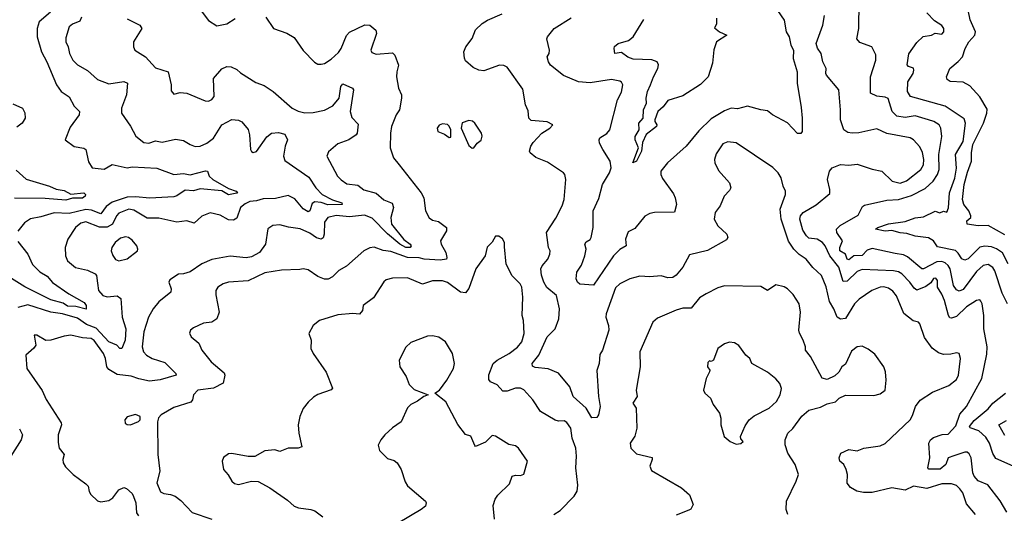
# Model space of a CAD drawing. Extents: x 2143765 to 2212931, y 878955 to 1017455.
# Tile 250 of 256: x 2194487 to 2200422, y 971831 to 974809. Entities that reach past the tile are written whole.
import ezdxf

# ---------------------------------------------------------------- set-up
doc = ezdxf.new("R2010")
doc.units = 0

msp = doc.modelspace()

# ---------------------------------------------------------------- linework, layer by layer
at = {"layer": '0CON20XD'}
for points in [[(2199765, 973398.8), (2199625, 973429.2), (2199595, 973418.2), (2199565, 973387.1), (2199514.7, 973385.3), (2199485, 973359.6), (2199475, 973363.6), (2199465.7, 973395), (2199430.1, 973415), (2199430, 973435), (2199447.3, 973475), (2199412.1, 973525), (2199410, 973545), (2199432.4, 973567.6), (2199540.8, 973629.2), (2199568.5, 973681.5), (2199579.4, 973690.6), (2199715, 973720.5), (2199785, 973723.8), (2199862.6, 973747.4), (2199945, 973790.9), (2199992.7, 973835), (2200019.4, 973875), (2200030.3, 973905), (2200028.1, 973995), (2200045.3, 974105), (2200039.2, 974155), (2200029.5, 974175), (2199997.1, 974195), (2199965.4, 974204.6), (2199885, 974227.9), (2199825, 974218.7), (2199775, 974225.9), (2199746.1, 974255), (2199722.7, 974332.7), (2199705, 974341.9), (2199655, 974347.3), (2199616, 974365), (2199616.7, 974465), (2199647.1, 974565), (2199647.6, 974597.6), (2199624, 974645), (2199552, 974672), (2199533.2, 974693.2), (2199544.7, 974755), (2199547.8, 974915)], [(2194671.5, 974855), (2194604.7, 974795), (2194591.2, 974755), (2194592.4, 974705), (2194617.3, 974615), (2194650.3, 974555), (2194708, 974415), (2194735.8, 974375.8), (2194785, 974344.2), (2194815, 974288), (2194847.8, 974255), (2194845, 974234.2), (2194790.2, 974159.8), (2194760, 974085), (2194815, 974044.4), (2194873.1, 974033.1), (2194886.2, 974025), (2194901.2, 973951.2), (2194924.4, 973914.4), (2194995, 973906.9), (2195045, 973934.5), (2195135, 973916.2), (2195165, 973922), (2195313.8, 973913.8), (2195415, 973874.6), (2195475, 973880.4), (2195515, 973873.4), (2195606.7, 973896.7), (2195619.4, 973895), (2195629.4, 973865), (2195650.8, 973845), (2195745, 973790), (2195792, 973775), (2195800, 973765), (2195795, 973761.4), (2195745, 973751.9), (2195705.8, 973775.8), (2195575, 973788.9), (2195535, 973777.2), (2195485, 973780.5), (2195433.3, 973746.7), (2195415, 973741.1), (2195272, 973732), (2195185, 973741.1), (2195135, 973737.7), (2195045, 973708.1), (2195008.4, 973681.6), (2194975, 973638), (2194920.5, 973660.5), (2194885, 973663.7), (2194785, 973640), (2194695, 973644.5), (2194615, 973618.9), (2194551.7, 973608.3), (2194515, 973583.3), (2194476.2, 973533.8)], [(2195569.3, 974879.3), (2195625, 974803.8), (2195675, 974771.2), (2195735, 974784.3), (2195785, 974816.7)], [(2200247.9, 971825), (2200195, 971888.6), (2200171.6, 971955), (2200155, 971979.5), (2200135, 971998.9), (2200105, 972009.7), (2200045, 972010), (2199955, 971981.5), (2199875, 971995.5), (2199825, 971970.4), (2199745, 971985.3), (2199625, 971957.5), (2199572.9, 971957.1), (2199533.3, 971965), (2199495, 971987.5), (2199475, 972012.5), (2199476.2, 972065), (2199469.2, 972095), (2199455.5, 972125.5), (2199431.2, 972145), (2199426.2, 972165), (2199436.7, 972195), (2199485, 972215.6), (2199535, 972208.6), (2199575, 972224), (2199675, 972238), (2199705, 972252), (2199854.2, 972395), (2199869.6, 972420.4), (2199887.5, 972475), (2199915, 972514), (2199988.7, 972561.3), (2200087.6, 972602.4), (2200135, 972639.2), (2200147.3, 972665), (2200158.6, 972765), (2200150, 972795), (2200135, 972800), (2200099.5, 972790.5), (2200055, 972790), (2200025, 972798.9), (2199987.8, 972827.8), (2199941.4, 972891.4), (2199914.1, 972974.1), (2199905, 972983.3), (2199873.1, 972993.1), (2199816.4, 973036.4), (2199772.4, 973142.4), (2199751.3, 973171.3), (2199725, 973190), (2199696.5, 973196.5), (2199675, 973194.7), (2199624.8, 973175.2), (2199546.5, 973123.5), (2199519.6, 973095), (2199465, 973007.3), (2199435, 973001.8), (2199415.6, 973015), (2199395.3, 973065), (2199368.7, 973108.7), (2199347.9, 973197.9), (2199320, 973265), (2199268.2, 973315), (2199227.5, 973365), (2199185, 973392.1), (2199154, 973424), (2199122.1, 973472.1), (2199077.3, 973605), (2199070.9, 973665), (2199103.5, 973755), (2199103.3, 973775), (2199088.8, 973805), (2199078, 973855), (2199058.8, 973885), (2199026.7, 973916.7), (2198806, 974066), (2198755, 974071.5), (2198725, 974059.4), (2198685, 973998.8), (2198675.5, 973965), (2198676.7, 973945), (2198698.7, 973898.7), (2198766, 973825), (2198773.1, 973795), (2198765, 973778), (2198732.9, 973745), (2198710, 973685), (2198678.5, 973645), (2198673.1, 973605), (2198695.4, 973565.4), (2198750.6, 973515), (2198755.6, 973495), (2198748.7, 973481.3), (2198632.7, 973417.3), (2198525, 973390.8), (2198483.8, 973316.2), (2198445, 973267.1), (2198425, 973252.7), (2198395, 973250.9), (2198353.2, 973263.2), (2198285, 973256.7), (2198225, 973262.2), (2198164, 973245), (2198104.7, 973215.3), (2198078.7, 973191.3), (2198022.4, 973035), (2198021.2, 973015), (2198037.1, 972965), (2198038.3, 972935), (2198000, 972815), (2197985, 972788.8), (2197980.4, 972735), (2197966.9, 972693.1), (2197976.9, 972535), (2197986.4, 972475), (2197976.7, 972425), (2197965, 972408.2), (2197935, 972407.1), (2197902.3, 972465), (2197822.9, 972535), (2197803.5, 972595), (2197735, 972676.1), (2197672.7, 972702.7), (2197595, 972710.7), (2197578, 972718), (2197576.2, 972735), (2197615.4, 972785), (2197666.1, 972895), (2197715.5, 972945), (2197736.4, 973005), (2197741.5, 973065), (2197723.8, 973145), (2197665, 973192.8), (2197646.2, 973225), (2197632.3, 973267.7), (2197629.2, 973305), (2197636.9, 973325), (2197670.9, 973365), (2197682.7, 973395), (2197684.5, 973414.5), (2197675.6, 973435.6), (2197662.5, 973525), (2197718.6, 973611.4), (2197756.7, 973685), (2197769.2, 973725), (2197780, 973845), (2197773.8, 973875), (2197765, 973886), (2197669.1, 973949.1), (2197597.9, 973977.9), (2197564, 974005), (2197560.8, 974015), (2197568.6, 974045), (2197582.6, 974067.4), (2197635, 974123.8), (2197683.3, 974155), (2197700, 974175), (2197667, 974193), (2197570.3, 974200.3), (2197556, 974215), (2197551.7, 974258.3), (2197536, 974295), (2197519.4, 974389.4), (2197425, 974521.5), (2197405, 974532.1), (2197380, 974535), (2197285, 974501.2), (2197255, 974504.6), (2197219.8, 974519.8), (2197175, 974560.6), (2197167.4, 974577.4), (2197163.9, 974615), (2197175.4, 974645), (2197213.8, 974695), (2197235, 974746.9), (2197275, 974785.6), (2197306, 974805), (2197395, 974844)], [(2199054.2, 974865), (2199095.4, 974805.4), (2199107.5, 974735), (2199125.7, 974705), (2199135.6, 974655.6), (2199152, 974625), (2199150, 974575), (2199172.9, 974495), (2199174.2, 974425), (2199198.3, 974278.3), (2199204.4, 974214.4), (2199202.9, 974135), (2199195, 974122), (2199175, 974122.5), (2199115, 974186.2), (2199025, 974235.8), (2198995, 974259.2), (2198955, 974264.2), (2198875, 974287.5), (2198815, 974270.8), (2198775, 974274.3), (2198735, 974260), (2198655, 974211.4), (2198581.8, 974138.2), (2198504.3, 974045), (2198392.9, 973945), (2198351.4, 973895), (2198351.4, 973875), (2198361.5, 973851.5), (2198428.3, 973758.3), (2198438, 973735), (2198445.8, 973695), (2198435, 973648), (2198314.6, 973645.4), (2198285, 973640), (2198256.1, 973623.9), (2198195, 973550), (2198155, 973530), (2198139.4, 973485), (2198143.8, 973445), (2198105, 973423.5), (2198066.1, 973385), (2197945, 973207.5), (2197864.1, 973214.1), (2197850.4, 973225), (2197841.2, 973245), (2197844.7, 973285.3), (2197872.9, 973327.1), (2197893.8, 973385), (2197900.9, 973425), (2197893.6, 973455), (2197900.7, 973469.3), (2197926.4, 973483.6), (2197932.7, 973495), (2197943.9, 973555), (2197944.2, 973655.8), (2197978.8, 973731.2), (2197999.6, 973815), (2198041.8, 973885), (2198052.1, 973915), (2198045.4, 973955.4), (2198002.2, 974025), (2197982.9, 974065), (2197980.8, 974085), (2197984.6, 974095.4), (2198027.2, 974122.8), (2198043.5, 974145), (2198090, 974325), (2198115, 974371.2), (2198123.3, 974415), (2198115, 974432), (2198105, 974438.1), (2198055, 974448.9), (2197925, 974428.9), (2197855, 974434.7), (2197765, 974472.5), (2197686, 974535), (2197674.2, 974555), (2197666.7, 974585), (2197678.8, 974605), (2197681.2, 974625), (2197664.2, 974694.2), (2197668, 974705), (2197709.4, 974755), (2197810.6, 974819.4)], [(2200445.5, 973335.5), (2200411.9, 973401.9), (2200376.4, 973426.4), (2200345, 973438.1), (2200305, 973442.7), (2200275, 973435.8), (2200205, 973367.1), (2200185, 973357.5), (2200166.5, 973366.5), (2200145, 973401.1), (2200127.3, 973417.3), (2200018.8, 973438.8), (2199994.7, 973474.7), (2199965, 973492.8), (2199885, 973502.1), (2199835, 973519.6), (2199795, 973522.5), (2199745, 973537.7), (2199705, 973532.9), (2199646, 973545), (2199660, 973555), (2199725, 973577), (2199825, 973592.1), (2199885, 973613.2), (2199935, 973620), (2200005, 973653.3), (2200033.4, 973643.4), (2200055, 973654.4), (2200075, 973648.6), (2200086.7, 973673.3), (2200092.1, 973765), (2200125, 973853.1), (2200135, 973913.3), (2200128.2, 973995), (2200174, 974075), (2200188.4, 974185), (2200181.4, 974211.4), (2200065, 974286.7), (2199856, 974345), (2199838.5, 974375), (2199841.8, 974435), (2199873.1, 974485), (2199878, 974505), (2199875, 974516.2), (2199845, 974525.7), (2199836.4, 974536.4), (2199847.4, 974602.6), (2199895, 974670.6), (2199932.8, 974707.2), (2199984.1, 974715.9), (2200005, 974726.7), (2200045, 974722), (2200057.5, 974735), (2200057.5, 974755), (2200045, 974773.8), (2200002.6, 974802.6), (2199955, 974850)], [(2200425, 973510.5), (2200325, 973567.1), (2200265, 973566.2), (2200198, 973575), (2200195.6, 973595), (2200221.2, 973615), (2200220.8, 973625), (2200208.9, 973655), (2200177.5, 973695), (2200171.4, 973725), (2200179.5, 973815), (2200201, 973889), (2200224.1, 973955), (2200223.8, 974005), (2200232.8, 974055), (2200297.3, 974185), (2200317.5, 974245), (2200318.7, 974268.7), (2200275, 974344.4), (2200215, 974408.9), (2200175, 974431.5), (2200095.6, 974435.6), (2200077.6, 974447.6), (2200073.6, 974463.6), (2200094.4, 974515), (2200145, 974555.8), (2200170, 974585), (2200187.5, 974635), (2200208.8, 974675), (2200245.5, 974715), (2200248.4, 974735), (2200217.6, 974807.6), (2200205, 974867.1)], [(2194859.6, 974825), (2194849.1, 974800.9), (2194805, 974781.5), (2194785.6, 974765), (2194765, 974700), (2194764.3, 974675), (2194778.9, 974645), (2194786.7, 974605), (2194806.7, 974565), (2194835, 974536.5), (2194895, 974501.9), (2194955, 974448.1), (2195025, 974421.2), (2195115, 974436.2), (2195136.9, 974426.9), (2195130.9, 974355), (2195101.1, 974275), (2195100, 974245), (2195155, 974167.5), (2195187.2, 974107.2), (2195235, 974068.2), (2195265, 974064.5), (2195305, 974077.3), (2195345, 974070.9), (2195425, 974088.9), (2195475, 974080.6), (2195513.8, 974055), (2195543.8, 974043.8), (2195575, 974045.5), (2195615, 974064.5), (2195655, 974093.8), (2195704.9, 974175.1), (2195765, 974206.9), (2195805, 974201.9), (2195825, 974192.2), (2195863.6, 974146.4), (2195872.1, 974115), (2195878, 974025), (2195883.3, 974013.3), (2195895, 974007.5), (2195915, 974014.3), (2195976.9, 974103.1), (2196005, 974124.2), (2196047.9, 974127.9), (2196085, 974117.5), (2196100.8, 974085), (2196086.7, 974045), (2196077.5, 973985), (2196085, 973958.8), (2196228.8, 973858.8), (2196271.2, 973795), (2196310.8, 973755), (2196372.5, 973722.5), (2196428.6, 973705), (2196431.2, 973695), (2196345, 973691.6), (2196305, 973705.2), (2196265, 973709.8), (2196250, 973700), (2196235.5, 973655), (2196225, 973650.5), (2196195, 973667.6), (2196145, 973728.4), (2196105, 973748.8), (2196028.8, 973731.2), (2195955, 973727.8), (2195915, 973715.3), (2195875, 973711.2), (2195845, 973698.3)], [(2195134, 974815), (2195211.2, 974775), (2195223.8, 974755), (2195172.5, 974675), (2195172.5, 974645), (2195181.2, 974625), (2195244.3, 974585), (2195305, 974518.2), (2195382, 974495), (2195400.8, 974415), (2195400.7, 974380.7), (2195415, 974360), (2195455, 974370), (2195495, 974365.8), (2195605, 974320), (2195625, 974318), (2195645, 974327.5), (2195659.5, 974345), (2195656, 974454), (2195705, 974512.9), (2195735, 974526.7), (2195762.5, 974525), (2195795, 974509.2), (2195817.8, 974487.8), (2195910.3, 974430.3), (2195961.2, 974411.2), (2196015, 974375.8), (2196128.6, 974275), (2196165, 974256.2), (2196205, 974247.1), (2196255, 974248.7), (2196325, 974262.4), (2196375, 974289.5), (2196411.7, 974335), (2196422.6, 974405), (2196435, 974421.2), (2196492.2, 974395), (2196498.9, 974385), (2196479.2, 974255), (2196489.3, 974219.3), (2196528, 974178), (2196521.8, 974125), (2196515, 974114.4), (2196470, 974085), (2196405, 974059.4), (2196348.9, 974011.1), (2196338.6, 973985), (2196402.9, 973865), (2196425, 973841.9), (2196458.7, 973818.7), (2196525, 973810.9), (2196562.3, 973782.3), (2196635, 973762.4), (2196682.5, 973722.5), (2196731.2, 973701.2), (2196739.6, 973675), (2196724.1, 973615.9), (2196727.5, 973575), (2196802.9, 973482.9), (2196840.8, 973455), (2196846.9, 973445), (2196840, 973435), (2196815, 973434.3), (2196779, 973455), (2196705, 973517.2), (2196611.3, 973611.3), (2196565, 973628.9), (2196475, 973620), (2196395, 973628.4), (2196343.6, 973616.4), (2196323.4, 973586.6), (2196322.7, 973515), (2196316.2, 973493.8), (2196305, 973485.6), (2196275, 973493.1), (2196235, 973522.1), (2196177.1, 973547.1), (2196106.9, 973556.9), (2196055, 973571.9), (2196013.2, 973566.8), (2195983.1, 973546.9), (2195968.9, 973455), (2195931.5, 973405), (2195885, 973378), (2195852.3, 973372.3), (2195755, 973382.1), (2195645, 973362), (2195584.5, 973335.5), (2195515, 973288.8), (2195475, 973275.6), (2195445, 973273.8), (2195391.4, 973238.6), (2195386, 973225), (2195399.4, 973185), (2195397.1, 973165), (2195325, 973106.9), (2195291.8, 973065), (2195263.8, 973015), (2195234.2, 972925), (2195224.2, 972835), (2195233.3, 972805), (2195250.8, 972785), (2195285, 972764.8), (2195361, 972741), (2195427.1, 972675), (2195429.2, 972665), (2195334.3, 972635.7), (2195269.1, 972629.1), (2195205, 972641.7), (2195158.4, 972658.4)], [(2195970, 974825), (2196017.5, 974755), (2196097.4, 974727.4), (2196140.7, 974700.7), (2196195, 974623.8), (2196263.4, 974553.4), (2196285, 974541.2), (2196305, 974540), (2196325, 974544), (2196365, 974570.8), (2196408.1, 974611.9), (2196425, 974636), (2196456.7, 974713.3), (2196475, 974734.3), (2196567.3, 974777.3), (2196597.5, 974775), (2196633.3, 974745), (2196637.5, 974725), (2196604.4, 974625), (2196610.3, 974610.3), (2196635, 974601.4), (2196735, 974608.1), (2196748.6, 974595), (2196770.9, 974535), (2196759.4, 974495), (2196758.6, 974465), (2196770, 974395), (2196787.5, 974355), (2196787.5, 974335), (2196775.8, 974265), (2196755.3, 974234.7), (2196729.1, 974165), (2196721.8, 974125), (2196719.6, 974035), (2196739.4, 973975), (2196773.4, 973933.4), (2196907.5, 973765), (2196922.5, 973735), (2196933.8, 973655), (2196955, 973613.3), (2196975, 973599.2), (2197010.6, 973590.6), (2197060, 973555), (2197059.4, 973535), (2197023.3, 973475), (2197028.2, 973455), (2197055.9, 973405), (2197062.5, 973375), (2197059.2, 973365), (2197022.4, 973357.6), (2196925, 973364.5), (2196895, 973372), (2196825, 973373.7), (2196725, 973410), (2196677.5, 973417.5), (2196623.2, 973436.8), (2196597.6, 973432.4), (2196561.2, 973415), (2196457.5, 973322.5), (2196411.4, 973295), (2196373, 973257), (2196347.1, 973242.9), (2196325, 973243.2), (2196285, 973260), (2196225, 973300), (2196195, 973305.7), (2196175, 973301.4), (2196065, 973297.3), (2195965, 973282.7), (2195865, 973234), (2195744.7, 973225.3), (2195713.8, 973215), (2195682, 973195), (2195670, 973175), (2195668.8, 973148.8), (2195689.2, 973045), (2195674.2, 973005), (2195645.4, 972984.6), (2195595, 972978.2), (2195535, 972950.6), (2195515.8, 972935), (2195511.2, 972918.8), (2195520.8, 972895), (2195566.9, 972856.9), (2195585, 972816), (2195640, 972745), (2195719.1, 972679.1), (2195723.8, 972665), (2195713.5, 972616.5), (2195655, 972585.7), (2195560.8, 972575), (2195533.5, 972546.5), (2195527.5, 972515), (2195518.5, 972501.5), (2195415, 972470), (2195338.8, 972425), (2195323.2, 972406.8), (2195317, 972383), (2195318.8, 972185), (2195331.4, 972085), (2195313.1, 972015), (2195335, 971961.2), (2195355, 971950), (2195395, 971945.6), (2195424.4, 971934.4), (2195458, 971908), (2195526.2, 971836.2), (2195644, 971795)], [(2198687.9, 974817.9), (2198687.5, 974782.5), (2198675, 974760), (2198706.4, 974736.4), (2198750, 974715), (2198686.7, 974675), (2198672, 974628), (2198664.3, 974545.7), (2198637.1, 974465), (2198591.3, 974418.7), (2198485, 974349.2), (2198395, 974320.6), (2198366.8, 974283.2), (2198334.1, 974255.9), (2198316.5, 974205), (2198316, 974195), (2198328.4, 974175), (2198326.5, 974165), (2198263.2, 974116.8), (2198241.9, 974068.1), (2198236.2, 974015), (2198205, 973954.6), (2198184, 973945), (2198216.9, 974035), (2198196.7, 974085), (2198196.9, 974105), (2198220.8, 974145), (2198220, 974185), (2198245.7, 974215), (2198247.1, 974265), (2198265.8, 974305), (2198264.4, 974335), (2198272.2, 974375), (2198290, 974415), (2198307.8, 974465), (2198334.4, 974515), (2198337.3, 974537.3), (2198330, 974555), (2198297, 974567), (2198185, 974570), (2198152.6, 974582.6), (2198115, 974610), (2198074.2, 974604.2), (2198070.6, 974635), (2198073.1, 974646.9), (2198094, 974665), (2198157, 974683), (2198184.6, 974705.4), (2198249.2, 974810.8)], [(2200118.3, 972178.3), (2200084.8, 972165.2), (2200070.4, 972125), (2200035, 972097.3), (2199967.7, 972097.7), (2199961.2, 972105), (2199973.3, 972165), (2199968, 972255), (2199978.1, 972275), (2199995, 972289.2), (2200046.9, 972306.9), (2200085, 972309.5), (2200130.6, 972359.4), (2200155, 972430), (2200195.3, 972475), (2200286, 972644), (2200318.1, 972791.9), (2200319.6, 972835), (2200299.3, 972945), (2200298.2, 973025), (2200289.4, 973095), (2200281.7, 973111.7), (2200275, 973118), (2200255, 973115.7), (2200195, 973076.1), (2200135, 973017.9), (2200105, 973007.9), (2200095, 973011.1), (2200085.3, 973025.3), (2200061.2, 973115), (2200045, 973152.7), (2200020.6, 973195), (2200018.9, 973235), (2200009.3, 973249.3), (2199995, 973246.8), (2199979.4, 973220.6), (2199950.2, 973199.8), (2199895, 973178.2), (2199878.4, 973188.4), (2199852.9, 973225), (2199805, 973275.3), (2199785, 973287.4), (2199755, 973293.9), (2199565, 973302.9), (2199535, 973289.4), (2199475, 973232.1), (2199450.2, 973230.2), (2199425.4, 973315.4), (2199370, 973385), (2199343.4, 973445), (2199325.8, 973465.8), (2199295, 973484.2), (2199245, 973490.9), (2199229.1, 973505), (2199208.3, 973538.3), (2199189.4, 973605), (2199193.9, 973625), (2199209.5, 973645), (2199287.5, 973692.5), (2199369.7, 973760.3), (2199371.4, 973785), (2199357.1, 973845), (2199368.1, 973895), (2199384.5, 973915.5), (2199435, 973935.8), (2199485, 973931.1), (2199535, 973937.5), (2199625, 973907.1), (2199685, 973895.4), (2199745.7, 973835.7), (2199795, 973822.3), (2199832.7, 973837.3), (2199918.5, 973905), (2199935, 973934.2), (2199938.1, 973965), (2199928.3, 974008.3), (2199912.6, 974042.6), (2199875, 974084.5), (2199855, 974097.1), (2199715, 974123.3), (2199655, 974150), (2199545, 974126.9), (2199504.3, 974124.3), (2199478.3, 974128.3), (2199455.8, 974145), (2199434.6, 974205), (2199435.9, 974265.9), (2199425.8, 974385), (2199351.2, 974475), (2199346.2, 974485), (2199348.9, 974515), (2199328.9, 974555), (2199318, 974605), (2199296.9, 974636.9), (2199288.1, 974665), (2199329.2, 974775), (2199338.1, 974835)], [(2194445, 974302.2), (2194504.5, 974274.5), (2194516.7, 974246.7), (2194520, 974215), (2194501.9, 974185), (2194469.7, 974160.3)], [(2197215, 974033.8), (2197225, 974036.7), (2197244.2, 974065), (2197267.8, 974082.2), (2197275.6, 974105.6), (2197270.8, 974125), (2197230, 974185), (2197216.8, 974196.8), (2197195, 974201.2), (2197155, 974186.2), (2197148.8, 974155), (2197195, 974050), (2197215, 974033.8)], [(2197075, 974097.5), (2197085, 974100), (2197085.7, 974145), (2197075, 974166.7), (2197065, 974176.2), (2197035, 974181.2), (2197015, 974173.3), (2197003.3, 974155), (2197006.7, 974135), (2197048, 974118), (2197075, 974097.5)], [(2194465, 973901.9), (2194525.9, 973845.9), (2194666.2, 973805), (2194706.8, 973786.8), (2194755, 973779.2), (2194795, 973755.4), (2194874.2, 973764.2), (2194884.2, 973755), (2194881.4, 973745), (2194865, 973732.3), (2194805, 973731.9), (2194765, 973719.6), (2194639.6, 973730.4), (2194455, 973731.9)], [(2195845, 973698.3), (2195817.7, 973675), (2195795, 973612), (2195775, 973599.4), (2195745, 973602.5), (2195695, 973630.5), (2195635, 973644.2), (2195585, 973623.1), (2195538.1, 973581.9), (2195495, 973595.6), (2195435, 973587.5), (2195325, 973611.8), (2195255, 973612.3), (2195175, 973660), (2195145, 973665.6), (2195085, 973641.7), (2195070, 973625), (2195046.7, 973575), (2195013.5, 973556.5), (2194967, 973557), (2194885, 973588.9), (2194855, 973581.9), (2194824.1, 973555), (2194777.2, 973485), (2194761.1, 973435), (2194762.3, 973385), (2194775.5, 973355), (2194823.8, 973313.8), (2194895, 973298.2), (2194940.8, 973275), (2194948.8, 973265), (2194955, 973220), (2194961.5, 973175), (2194987.5, 973145), (2195015, 973136.2), (2195075, 973142.2), (2195096.6, 973126.6), (2195103.8, 973015), (2195126.6, 972945), (2195122.2, 972875), (2195102, 972825), (2195091.1, 972825), (2195072.3, 972845), (2195024.9, 972864.9), (2194947.8, 972947.8), (2194890.2, 972970.2), (2194835, 973009), (2194745.3, 973034.7), (2194675, 973045.3), (2194535, 973087.9), (2194475, 973072.9)], [(2195085, 973354.5), (2195133.8, 973366.2), (2195195.9, 973414.1), (2195198.8, 973425), (2195192, 973445), (2195165, 973479.2), (2195143.3, 973495), (2195125, 973498.9), (2195095, 973490), (2195062.2, 973465), (2195042.2, 973435), (2195039.1, 973415), (2195047.3, 973387.3), (2195065, 973363.1), (2195085, 973354.5)], [(2197408.8, 973438.8), (2197408.8, 973465), (2197397.7, 973487.7), (2197375, 973503.8), (2197355, 973503.3), (2197335, 973467.5), (2197303.9, 973436.1), (2197293.8, 973385), (2197237.5, 973305), (2197195, 973188), (2197175, 973161.4), (2197144.6, 973164.6), (2197065, 973223.5), (2197035, 973234.5), (2196975, 973233.3), (2196915, 973212.9), (2196825, 973252.5), (2196735, 973250), (2196695, 973239.4), (2196681.7, 973228.3), (2196619.5, 973130.5), (2196557.5, 973085), (2196553.8, 973055), (2196535, 973032), (2196495, 973035.8), (2196405, 973028.6), (2196295, 972994.2), (2196256.2, 972965), (2196230, 972915), (2196243.8, 972875), (2196241.2, 972825), (2196256.7, 972795), (2196335, 972682.5), (2196373, 972587), (2196363.6, 972576.4), (2196285, 972548), (2196258.3, 972531.7), (2196225, 972501.2), (2196196.6, 972463.4), (2196175.6, 972415), (2196165.6, 972365), (2196168.6, 972315), (2196187.5, 972232.5), (2196165.9, 972224.1), (2196105, 972223.8), (2196055, 972203.8), (2196024.1, 972214.1), (2195965, 972207.5), (2195905, 972174.2), (2195863.2, 972173.2), (2195765, 972192), (2195745, 972190), (2195715, 972167.5), (2195708.2, 972145), (2195715, 972096.2), (2195743.6, 972063.6), (2195765.6, 972025), (2195781.5, 972011.5), (2195805, 972005.5), (2195885, 972024.4), (2195925, 972022.9), (2195995, 971984), (2196101.3, 971911.3), (2196142, 971875), (2196167.5, 971865), (2196242.5, 971855), (2196265, 971846.7), (2196315, 971810)], [(2194475, 973470.6), (2194535.2, 973395.2), (2194563.1, 973333.1), (2194608, 973288), (2194651.7, 973261.7), (2194685, 973224.5), (2194782.5, 973155), (2194875, 973103.2), (2194888.3, 973085), (2194886.8, 973063.2), (2194825, 973078.7), (2194775, 973081.3), (2194749.2, 973099.2), (2194675, 973119), (2194517.8, 973197.8), (2194437.8, 973247.8)], [(2197706.2, 971825), (2197745, 971848.8), (2197828.6, 971935), (2197848.1, 971965), (2197851.7, 972001.7), (2197838.8, 972105), (2197842.6, 972175), (2197840.3, 972225), (2197817.9, 972285), (2197808.5, 972345), (2197785, 972379.2), (2197768.7, 972388.7), (2197735, 972386.7), (2197715, 972392.5), (2197625.5, 972445.5), (2197580.8, 972515), (2197526.9, 972576.9), (2197505, 972585.4), (2197475, 972586.1), (2197425, 972567.5), (2197398.5, 972568.5), (2197365, 972605.6), (2197325, 972623.5), (2197315, 972638.6), (2197315, 972666.9), (2197341.8, 972735), (2197365, 972756), (2197437.1, 972795), (2197487.3, 972832.7), (2197512.9, 972865), (2197528.9, 972915), (2197524.4, 972994.4), (2197515.7, 973025), (2197519.2, 973135), (2197512.9, 973195), (2197504, 973215), (2197454.6, 973264.6), (2197419.2, 973335), (2197408.8, 973438.8)], [(2200442.7, 973095), (2200409.9, 973159.9), (2200365, 973294.3), (2200353.2, 973313.2), (2200325, 973331.3), (2200295, 973326.9), (2200255, 973289.3), (2200175, 973181.6), (2200150.3, 973170.3), (2200135, 973178.5), (2200115.8, 973205), (2200096.4, 973305), (2200085, 973325.3), (2200065, 973343), (2200045, 973350), (2200015, 973348.4), (2199935, 973305.5), (2199925, 973305.5), (2199839.3, 973379.3), (2199815, 973390.4), (2199765, 973398.8)], [(2199118, 971825), (2199107.8, 971855), (2199108.5, 971905), (2199167.8, 972025), (2199180.9, 972065), (2199161.8, 972125), (2199118.2, 972195), (2199101.8, 972245), (2199101.5, 972275), (2199116.9, 972315), (2199148.1, 972341.9), (2199201.8, 972418.2), (2199245, 972453.5), (2199315, 972470.6), (2199355, 972490.8), (2199405, 972504), (2199426.7, 972525), (2199465, 972542.9), (2199635, 972541.8), (2199675, 972551.8), (2199704.5, 972575), (2199711.1, 972635), (2199705.5, 972685), (2199695.6, 972715), (2199641.9, 972791.9), (2199601.7, 972821.7), (2199565, 972838.6), (2199535, 972835.6), (2199501.5, 972808.5), (2199465, 972730), (2199444, 972715), (2199425, 972683.3), (2199400.3, 972659.7), (2199355, 972639.2), (2199325, 972646), (2199255, 972776.2), (2199223.3, 972815), (2199223.3, 972835), (2199210, 972875), (2199187.8, 972917.8), (2199183.1, 972935), (2199194.3, 973045), (2199185.8, 973095), (2199150.3, 973150.3), (2199116.2, 973185), (2199095, 973198), (2199045, 973208.8), (2198995, 973176), (2198955, 973200), (2198735, 973202.9), (2198695, 973191.4), (2198625.4, 973154.6), (2198585, 973130.8), (2198535, 973069.2), (2198485, 973069.4), (2198445, 973056.9), (2198332.1, 973007.9), (2198304, 972985), (2198225.8, 972805), (2198226.9, 972715), (2198203.6, 972573.6), (2198208.8, 972535), (2198184, 972495), (2198202.5, 972465), (2198207.1, 972345), (2198194.3, 972295.7), (2198166.2, 972255), (2198170, 972225), (2198205, 972189.2), (2198298.6, 972168.6), (2198300, 972155), (2198286.2, 972115), (2198295, 972088.8), (2198476.2, 971985), (2198525, 971942.5), (2198546.7, 971885), (2198533.6, 971856.4), (2198520.5, 971849.5), (2198445, 971820)], [(2195158.4, 972658.4), (2195075, 972668.8), (2195025, 972697.7), (2195012.8, 972715), (2195003.9, 972765), (2194991.3, 972795), (2194935, 972873.8), (2194917.1, 972885), (2194865, 972888.8), (2194795, 972905.4), (2194755, 972900.4), (2194675, 972875.6), (2194645, 972874), (2194590, 972905), (2194573.3, 972905), (2194583.8, 972845), (2194572.7, 972827.3), (2194523.3, 972785), (2194528.8, 972705), (2194622.3, 972572.3), (2194647.2, 972517.2), (2194737.6, 972377.6), (2194739.5, 972365), (2194719.4, 972305), (2194718.3, 972258.3), (2194724.3, 972225), (2194754, 972185), (2194746.2, 972155), (2194748.8, 972135), (2194762.1, 972112.1), (2194808.8, 972065), (2194885, 972009.4), (2194900, 971995), (2194905, 971962.5), (2194916, 971945), (2194955, 971906), (2194975, 971900.8), (2195025, 971907.5), (2195048, 971925), (2195085, 971973.8), (2195115, 971986.7), (2195130.7, 971980.7), (2195165, 971951.2), (2195173.6, 971933.6), (2195186.7, 971895), (2195190.3, 971835), (2195202.3, 971815)], [(2197349.1, 971795), (2197340.9, 971879.1), (2197353.2, 971916.8), (2197368.7, 971941.3), (2197440, 972010), (2197455, 972054.3), (2197475, 972060.4), (2197505, 972058.9), (2197525, 972068), (2197548.8, 972145), (2197493.8, 972225), (2197475, 972237.5), (2197435, 972246), (2197355, 972297.5), (2197335, 972300), (2197295, 972260), (2197235, 972233.3), (2197230.5, 972240.5), (2197205.8, 972295.8), (2197175, 972306.7), (2197127.7, 972367.7), (2197055, 972503.3), (2196990, 972555), (2197016.7, 972575), (2197061.2, 972635), (2197101.2, 972705), (2197108, 972735), (2197096.2, 972795), (2197053.3, 972865), (2197013.9, 972893.9), (2196975, 972901.2), (2196945, 972898.8), (2196845, 972861.2), (2196815, 972833.8), (2196773.8, 972755), (2196778.8, 972715), (2196815.6, 972655.6), (2196835, 972607.5), (2196865, 972577.5), (2196950, 972545), (2196923.3, 972536.7), (2196885, 972507.5), (2196845, 972487.5), (2196825, 972467.5), (2196787.3, 972382.7), (2196735, 972346.7), (2196687.5, 972305), (2196663.3, 972275), (2196648.3, 972241.7), (2196655, 972210), (2196705, 972162.5), (2196745, 972150), (2196762.5, 972135), (2196785.6, 972095.6), (2196811.2, 972021.2), (2196825, 971997.5), (2196932.5, 971905), (2196937.5, 971895), (2196932.5, 971875), (2196907.5, 971855), (2196768.3, 971771.7)], [(2198805, 972247.5), (2198835, 972252.5), (2198847.5, 972265), (2198835, 972280), (2198832.5, 972295), (2198860.3, 972359.7), (2198884, 972395), (2198915, 972419.2), (2199004.6, 972465.4), (2199048.6, 972505), (2199071.1, 972545), (2199078.5, 972585), (2199070, 972615), (2199045, 972643.1), (2198995, 972682.5), (2198900, 972735), (2198888, 972765), (2198863.3, 972785), (2198822.7, 972842.7), (2198795, 972858.8), (2198765, 972863.8), (2198735.8, 972854.2), (2198695, 972826.2), (2198670, 972755), (2198655, 972747.5), (2198645, 972750), (2198635, 972740), (2198632.5, 972715), (2198646.7, 972695), (2198646.2, 972685), (2198626, 972645), (2198610, 972575), (2198617.5, 972555), (2198651.2, 972525), (2198667.7, 972487.7), (2198706.2, 972435), (2198714, 972405), (2198713.8, 972365), (2198733.9, 972293.9), (2198770, 972265), (2198805, 972247.5)], [(2200476.5, 972115), (2200371.3, 972161.3), (2200352.7, 972192.7), (2200332.4, 972255), (2200311.2, 972291.2), (2200269.2, 972329.2), (2200217.2, 972347.2), (2200212.4, 972355), (2200239.8, 972390.2), (2200325, 972460.8), (2200352.5, 972495), (2200430.6, 972555)], [(2195155, 972364.3), (2195203.3, 972385), (2195213.3, 972395), (2195213.3, 972415), (2195185, 972427.5), (2195135, 972413.3), (2195121.2, 972395), (2195123.3, 972375), (2195135, 972366.2), (2195155, 972364.3)], [(2200425, 972301.1), (2200388.8, 972365), (2200435, 972391.1)], [(2194485, 972340), (2194502.9, 972305), (2194495.7, 972275), (2194434.2, 972175)], [(2200438.1, 971838.1), (2200396.7, 971906.7), (2200323.8, 972003.8), (2200265, 972026.4), (2200240.4, 972055), (2200232.3, 972075), (2200222.9, 972165), (2200210.3, 972190.3), (2200199.4, 972199.4), (2200185, 972200), (2200118.3, 972178.3)]]:
    msp.add_lwpolyline(points, dxfattribs=at)

doc.saveas('drawing.dxf')
